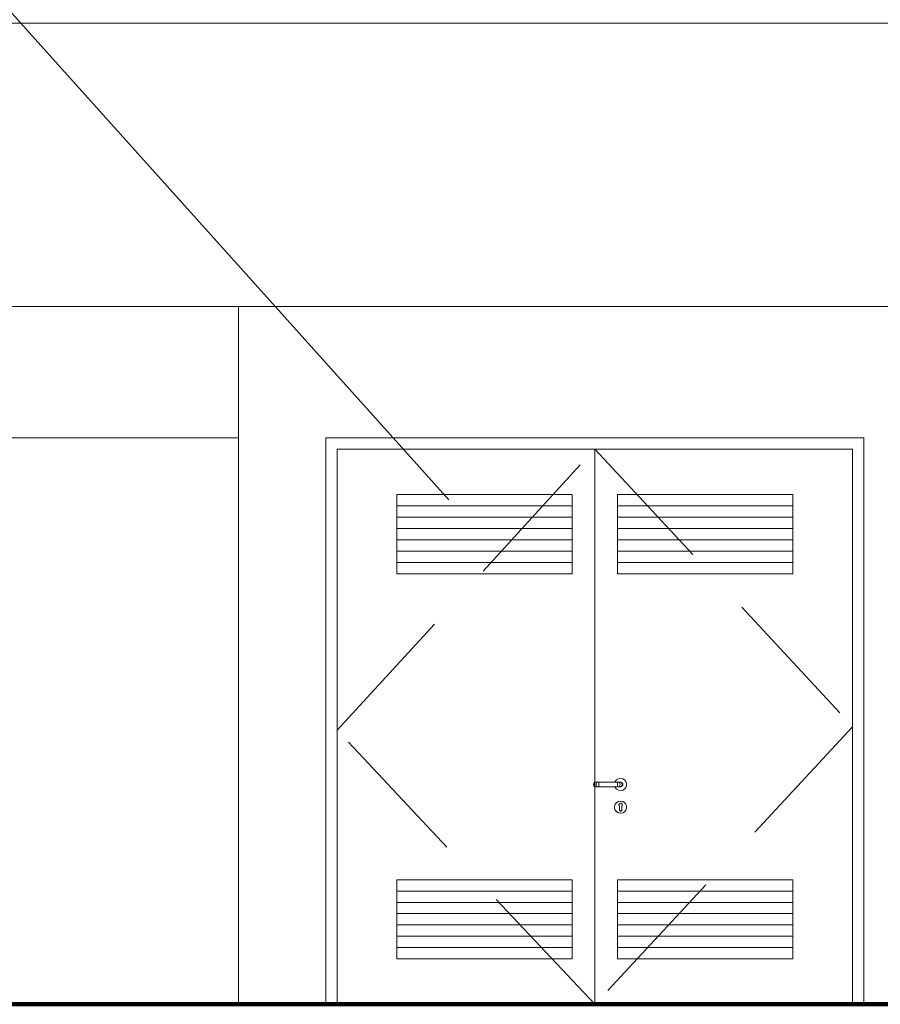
# Model space of a CAD drawing. Header units: millimetres. Extents: x 98865 to 469195, y -12752 to 43452.
# Tile 74 of 98: x 327093 to 330890, y -9900 to -5555. Entities that reach past the tile are written whole.
import ezdxf

# ---------------------------------------------------------------- set-up
doc = ezdxf.new("R2010")
doc.units = ezdxf.units.MM
doc.header["$LTSCALE"] = 0.05
doc.linetypes.add('DASHED', pattern=[19.05, 12.7, -6.35])
doc.layers.get('0').update_dxf_attribs({"lineweight": 0})
doc.layers.add('013 Door & Window', color=7, linetype='Continuous', lineweight=9)
doc.layers.add('CMP door mark', color=1, linetype='Continuous', lineweight=0)

msp = doc.modelspace()

# ---------------------------------------------------------------- linework, layer by layer
at = {"lineweight": 100}
msp.add_line((124014.4, -9899.9), (467117.4, -9899.9), dxfattribs=at)
msp.add_lwpolyline([(328986.2, -7674), (322149.4, -58.2), (318489, -58.2)])
at = {"color": 7, "lineweight": 0}
for points in [[(156447.9, -5570), (436414.4, -5570)], [(156447.9, -6820), (436364.4, -6820)]]:
    msp.add_lwpolyline(points, dxfattribs=at)
at = {"lineweight": 0}
for points in [[(328058.1, -9899.9), (328058.1, -6820)], [(328058.1, -7399.9), (326394.9, -7399.9)], [(328443.6, -9899.9), (328443.6, -7399.9)], [(330818.3, -9899.9), (330818.3, -7399.9)], [(329630.9, -7449.9), (329630.9, -9899.9)], [(354968.4, -9899.9), (299823.4, -9899.9)]]:
    msp.add_lwpolyline(points, dxfattribs=at)
for points in [[(328443.6, -7399.9), (330818.3, -7399.9), (330818.3, -9899.9), (328443.6, -9899.9)], [(328493.6, -7449.9), (330768.3, -7449.9), (330768.3, -9899.9), (328493.6, -9899.9)]]:
    msp.add_lwpolyline(points, close=True, dxfattribs=at)
at = {"layer": '013 Door & Window', "color": 8}
for p, q in [((329530.9, -7699.9, 9.7), (328757.1, -7699.9, 9.7)), ((329730.9, -7699.9, 9.7), (330504.8, -7699.9, 9.7)), ((329530.9, -7749.9, 9.7), (328757.1, -7749.9, 9.7)), ((329730.9, -7749.9, 9.7), (330504.8, -7749.9, 9.7)), ((329530.9, -7799.9, 9.7), (328757.1, -7799.9, 9.7)), ((329730.9, -7799.9, 9.7), (330504.8, -7799.9, 9.7)), ((329530.9, -7849.9, 9.7), (328757.1, -7849.9, 9.7)), ((329730.9, -7849.9, 9.7), (330504.8, -7849.9, 9.7)), ((329530.9, -7899.9, 9.7), (328757.1, -7899.9, 9.7)), ((329730.9, -7899.9, 9.7), (330504.8, -7899.9, 9.7)), ((329530.9, -7949.9, 9.7), (328757.1, -7949.9, 9.7)), ((329730.9, -7949.9, 9.7), (330504.8, -7949.9, 9.7)), ((329530.9, -9399.9, 9.7), (328757.1, -9399.9, 9.7)), ((329730.9, -9399.9, 9.7), (330504.8, -9399.9, 9.7)), ((329530.9, -9449.9, 9.7), (328757.1, -9449.9, 9.7)), ((329730.9, -9449.9, 9.7), (330504.8, -9449.9, 9.7)), ((329530.9, -9499.9, 9.7), (328757.1, -9499.9, 9.7)), ((329730.9, -9499.9, 9.7), (330504.8, -9499.9, 9.7)), ((329530.9, -9549.9, 9.7), (328757.1, -9549.9, 9.7)), ((329730.9, -9549.9, 9.7), (330504.8, -9549.9, 9.7)), ((329530.9, -9599.9, 9.7), (328757.1, -9599.9, 9.7)), ((329730.9, -9599.9, 9.7), (330504.8, -9599.9, 9.7)), ((329530.9, -9649.9, 9.7), (328757.1, -9649.9, 9.7)), ((329730.9, -9649.9, 9.7), (330504.8, -9649.9, 9.7))]:
    msp.add_line(p, q, dxfattribs=at)
at = {"layer": '013 Door & Window', "color": 7, "lineweight": 0}
for p, q in [((329735.2, -8904.5, 9.7), (329727.1, -8909.2, 9.7)), ((329744.5, -8902.9, 9.7), (329735.2, -8904.5, 9.7)), ((329753.7, -8904.5, 9.7), (329744.5, -8902.9, 9.7)), ((329761.8, -8909.2, 9.7), (329753.7, -8904.5, 9.7)), ((329625.1, -8926.5, 9.7), (329624.5, -8929.9, 9.7)), ((329624.5, -8929.9, 9.7), (329625.1, -8933.3, 9.7)), ((329626.8, -8923.5, 9.7), (329625.1, -8926.5, 9.7)), ((329625.1, -8933.3, 9.7), (329626.8, -8936.3, 9.7)), ((329629.5, -8921.2, 9.7), (329626.8, -8923.5, 9.7)), ((329626.8, -8936.3, 9.7), (329629.5, -8938.5, 9.7)), ((329627.5, -8929.9, 9.7), (329628, -8926.5, 9.7)), ((329628, -8926.5, 9.7), (329627.5, -8929.9, 9.7)), ((329628, -8933.3, 9.7), (329627.5, -8929.9, 9.7)), ((329627.5, -8929.9, 9.7), (329628, -8933.3, 9.7)), ((329628, -8926.5, 9.7), (329629.6, -8923.5, 9.7)), ((329629.6, -8923.5, 9.7), (329628, -8926.5, 9.7)), ((329629.6, -8936.3, 9.7), (329628, -8933.3, 9.7)), ((329628, -8933.3, 9.7), (329629.6, -8936.3, 9.7)), ((329632.7, -8920, 9.7), (329629.5, -8921.2, 9.7)), ((329629.5, -8938.5, 9.7), (329632.7, -8939.7, 9.7)), ((329629.6, -8923.5, 9.7), (329632, -8921.2, 9.7)), ((329632, -8921.2, 9.7), (329629.6, -8923.5, 9.7)), ((329632, -8938.5, 9.7), (329629.6, -8936.3, 9.7)), ((329629.6, -8936.3, 9.7), (329632, -8938.5, 9.7)), ((329632, -8921.2, 9.7), (329634.9, -8920, 9.7)), ((329634.9, -8920, 9.7), (329632, -8921.2, 9.7)), ((329634.9, -8939.7, 9.7), (329632, -8938.5, 9.7)), ((329632, -8938.5, 9.7), (329634.9, -8939.7, 9.7)), ((329634.9, -8920, 9.7), (329632.7, -8920, 9.7)), ((329632.7, -8939.7, 9.7), (329634.9, -8939.7, 9.7)), ((329641.1, -8920, 9.7), (329634.9, -8920, 9.7)), ((329634.9, -8939.7, 9.7), (329641.1, -8939.7, 9.7)), ((329636.8, -8929.9, 9.7), (329637.1, -8926.5, 9.7)), ((329637.1, -8926.5, 9.7), (329636.8, -8929.9, 9.7)), ((329637.1, -8933.3, 9.7), (329636.8, -8929.9, 9.7)), ((329636.8, -8929.9, 9.7), (329637.1, -8933.3, 9.7)), ((329637.1, -8926.5, 9.7), (329638, -8923.5, 9.7)), ((329638, -8923.5, 9.7), (329637.1, -8926.5, 9.7)), ((329638, -8936.3, 9.7), (329637.1, -8933.3, 9.7)), ((329637.1, -8933.3, 9.7), (329638, -8936.3, 9.7)), ((329638, -8923.5, 9.7), (329639.4, -8921.2, 9.7)), ((329639.4, -8921.2, 9.7), (329638, -8923.5, 9.7)), ((329639.4, -8938.5, 9.7), (329638, -8936.3, 9.7)), ((329638, -8936.3, 9.7), (329639.4, -8938.5, 9.7)), ((329639.4, -8921.2, 9.7), (329641.1, -8920, 9.7)), ((329641.1, -8920, 9.7), (329639.4, -8921.2, 9.7)), ((329641.1, -8939.7, 9.7), (329639.4, -8938.5, 9.7)), ((329639.4, -8938.5, 9.7), (329641.1, -8939.7, 9.7)), ((329649.2, -8920, 9.7), (329641.1, -8920, 9.7)), ((329641.1, -8939.7, 9.7), (329649.2, -8939.7, 9.7)), ((329648.1, -8929.9, 9.7), (329648.2, -8926.5, 9.7)), ((329648.2, -8926.5, 9.7), (329648.1, -8929.9, 9.7)), ((329648.2, -8933.3, 9.7), (329648.1, -8929.9, 9.7)), ((329648.1, -8929.9, 9.7), (329648.2, -8933.3, 9.7)), ((329648.2, -8926.5, 9.7), (329648.4, -8923.5, 9.7)), ((329648.4, -8923.5, 9.7), (329648.2, -8926.5, 9.7)), ((329648.4, -8936.3, 9.7), (329648.2, -8933.3, 9.7)), ((329648.2, -8933.3, 9.7), (329648.4, -8936.3, 9.7)), ((329648.4, -8923.5, 9.7), (329648.8, -8921.2, 9.7)), ((329648.8, -8921.2, 9.7), (329648.4, -8923.5, 9.7)), ((329648.8, -8938.5, 9.7), (329648.4, -8936.3, 9.7)), ((329648.4, -8936.3, 9.7), (329648.8, -8938.5, 9.7)), ((329648.8, -8921.2, 9.7), (329649.2, -8920, 9.7)), ((329649.2, -8920, 9.7), (329648.8, -8921.2, 9.7)), ((329649.2, -8939.7, 9.7), (329648.8, -8938.5, 9.7)), ((329648.8, -8938.5, 9.7), (329649.2, -8939.7, 9.7)), ((329729.7, -8920, 9.7), (329649.2, -8920, 9.7)), ((329649.2, -8939.7, 9.7), (329729.7, -8939.7, 9.7)), ((329721.1, -8916.4, 9.7), (329719.7, -8920, 9.7)), ((329719.7, -8920, 9.7), (329746.2, -8920, 9.7)), ((329746.2, -8939.7, 9.7), (329719.7, -8939.7, 9.7)), ((329719.7, -8939.7, 9.7), (329721.1, -8943.4, 9.7)), ((329727.1, -8909.2, 9.7), (329721.1, -8916.4, 9.7)), ((329721.1, -8943.4, 9.7), (329727.1, -8950.6, 9.7)), ((329737.9, -8920, 9.7), (329729.7, -8920, 9.7)), ((329729.7, -8920, 9.7), (329730.1, -8921.2, 9.7)), ((329730.1, -8921.2, 9.7), (329729.7, -8920, 9.7)), ((329730.1, -8938.5, 9.7), (329729.7, -8939.7, 9.7)), ((329729.7, -8939.7, 9.7), (329730.1, -8938.5, 9.7)), ((329729.7, -8939.7, 9.7), (329737.9, -8939.7, 9.7)), ((329730.1, -8921.2, 9.7), (329730.5, -8923.5, 9.7)), ((329730.5, -8923.5, 9.7), (329730.1, -8921.2, 9.7)), ((329730.5, -8936.3, 9.7), (329730.1, -8938.5, 9.7)), ((329730.1, -8938.5, 9.7), (329730.5, -8936.3, 9.7)), ((329730.5, -8923.5, 9.7), (329730.7, -8926.5, 9.7)), ((329730.7, -8926.5, 9.7), (329730.5, -8923.5, 9.7)), ((329730.7, -8933.3, 9.7), (329730.5, -8936.3, 9.7)), ((329730.5, -8936.3, 9.7), (329730.7, -8933.3, 9.7)), ((329730.7, -8926.5, 9.7), (329730.8, -8929.9, 9.7)), ((329730.8, -8929.9, 9.7), (329730.7, -8926.5, 9.7)), ((329730.8, -8929.9, 9.7), (329730.7, -8933.3, 9.7)), ((329730.7, -8933.3, 9.7), (329730.8, -8929.9, 9.7)), ((329744, -8920, 9.7), (329737.9, -8920, 9.7)), ((329737.9, -8920, 9.7), (329739.5, -8921.2, 9.7)), ((329739.5, -8921.2, 9.7), (329737.9, -8920, 9.7)), ((329739.5, -8938.5, 9.7), (329737.9, -8939.7, 9.7)), ((329737.9, -8939.7, 9.7), (329739.5, -8938.5, 9.7)), ((329737.9, -8939.7, 9.7), (329744, -8939.7, 9.7)), ((329739.5, -8921.2, 9.7), (329740.9, -8923.5, 9.7)), ((329740.9, -8923.5, 9.7), (329739.5, -8921.2, 9.7)), ((329740.9, -8936.3, 9.7), (329739.5, -8938.5, 9.7)), ((329739.5, -8938.5, 9.7), (329740.9, -8936.3, 9.7)), ((329740.9, -8923.5, 9.7), (329741.8, -8926.5, 9.7)), ((329741.8, -8926.5, 9.7), (329740.9, -8923.5, 9.7)), ((329741.8, -8933.3, 9.7), (329740.9, -8936.3, 9.7)), ((329740.9, -8936.3, 9.7), (329741.8, -8933.3, 9.7)), ((329741.8, -8926.5, 9.7), (329742.1, -8929.9, 9.7)), ((329742.1, -8929.9, 9.7), (329741.8, -8926.5, 9.7)), ((329742.1, -8929.9, 9.7), (329741.8, -8933.3, 9.7)), ((329741.8, -8933.3, 9.7), (329742.1, -8929.9, 9.7)), ((329746.2, -8920, 9.7), (329744, -8920, 9.7)), ((329744, -8920, 9.7), (329746.9, -8921.2, 9.7)), ((329746.9, -8921.2, 9.7), (329744, -8920, 9.7)), ((329746.9, -8938.5, 9.7), (329744, -8939.7, 9.7)), ((329744, -8939.7, 9.7), (329746.9, -8938.5, 9.7)), ((329744, -8939.7, 9.7), (329746.2, -8939.7, 9.7)), ((329746.2, -8920, 9.7), (329749.5, -8921.2, 9.7)), ((329749.5, -8921.2, 9.7), (329746.2, -8920, 9.7)), ((329749.5, -8938.5, 9.7), (329746.2, -8939.7, 9.7)), ((329746.2, -8939.7, 9.7), (329749.5, -8938.5, 9.7)), ((329746.9, -8921.2, 9.7), (329749.3, -8923.5, 9.7)), ((329749.3, -8923.5, 9.7), (329746.9, -8921.2, 9.7)), ((329749.3, -8936.3, 9.7), (329746.9, -8938.5, 9.7)), ((329746.9, -8938.5, 9.7), (329749.3, -8936.3, 9.7)), ((329749.3, -8923.5, 9.7), (329750.9, -8926.5, 9.7)), ((329750.9, -8926.5, 9.7), (329749.3, -8923.5, 9.7)), ((329750.9, -8933.3, 9.7), (329749.3, -8936.3, 9.7)), ((329749.3, -8936.3, 9.7), (329750.9, -8933.3, 9.7)), ((329749.5, -8921.2, 9.7), (329752.1, -8923.5, 9.7)), ((329752.1, -8923.5, 9.7), (329749.5, -8921.2, 9.7)), ((329752.1, -8936.3, 9.7), (329749.5, -8938.5, 9.7)), ((329749.5, -8938.5, 9.7), (329752.1, -8936.3, 9.7)), ((329750.9, -8926.5, 9.7), (329751.4, -8929.9, 9.7)), ((329751.4, -8929.9, 9.7), (329750.9, -8926.5, 9.7)), ((329751.4, -8929.9, 9.7), (329750.9, -8933.3, 9.7)), ((329750.9, -8933.3, 9.7), (329751.4, -8929.9, 9.7)), ((329752.1, -8923.5, 9.7), (329753.8, -8926.5, 9.7)), ((329753.8, -8926.5, 9.7), (329752.1, -8923.5, 9.7)), ((329753.8, -8933.3, 9.7), (329752.1, -8936.3, 9.7)), ((329752.1, -8936.3, 9.7), (329753.8, -8933.3, 9.7)), ((329753.8, -8926.5, 9.7), (329754.5, -8929.9, 9.7)), ((329754.5, -8929.9, 9.7), (329753.8, -8926.5, 9.7)), ((329754.5, -8929.9, 9.7), (329753.8, -8933.3, 9.7)), ((329753.8, -8933.3, 9.7), (329754.5, -8929.9, 9.7)), ((329767.8, -8916.4, 9.7), (329761.8, -8909.2, 9.7)), ((329761.8, -8950.6, 9.7), (329767.8, -8943.4, 9.7)), ((329771, -8925.2, 9.7), (329767.8, -8916.4, 9.7)), ((329767.8, -8943.4, 9.7), (329771, -8934.6, 9.7)), ((329771, -8934.6, 9.7), (329771, -8925.2, 9.7)), ((329727.1, -8950.6, 9.7), (329735.2, -8955.3, 9.7)), ((329735.2, -8955.3, 9.7), (329744.5, -8956.9, 9.7)), ((329744.5, -8956.9, 9.7), (329753.7, -8955.3, 9.7)), ((329753.7, -8955.3, 9.7), (329761.8, -8950.6, 9.7)), ((329721.1, -9016.4, 9.7), (329717.9, -9025.2, 9.7)), ((329718, -9025.2, 9.7), (329717.9, -9025.2, 9.7)), ((329717.9, -9025.2, 9.7), (329717.9, -9034.6, 9.7)), ((329717.9, -9025.2, 9.7), (329718, -9025.2, 9.7)), ((329718, -9034.6, 9.7), (329717.9, -9034.6, 9.7)), ((329717.9, -9034.6, 9.7), (329721.1, -9043.4, 9.7)), ((329717.9, -9034.6, 9.7), (329718, -9034.6, 9.7)), ((329718, -9025.2, 9.7), (329721.2, -9016.4, 9.7)), ((329721.2, -9016.4, 9.7), (329718, -9025.2, 9.7)), ((329718, -9034.6, 9.7), (329718, -9025.2, 9.7)), ((329718, -9025.2, 9.7), (329718, -9034.6, 9.7)), ((329721.2, -9043.3, 9.7), (329718, -9034.6, 9.7)), ((329718, -9034.6, 9.7), (329721.2, -9043.3, 9.7)), ((329727.1, -9009.2, 9.7), (329721.1, -9016.4, 9.7)), ((329721.2, -9016.4, 9.7), (329721.1, -9016.4, 9.7)), ((329721.1, -9016.4, 9.7), (329721.2, -9016.4, 9.7)), ((329721.2, -9016.4, 9.7), (329727.2, -9009.3, 9.7)), ((329727.2, -9009.3, 9.7), (329721.2, -9016.4, 9.7)), ((329735.2, -9004.5, 9.7), (329727.1, -9009.2, 9.7)), ((329727.2, -9009.3, 9.7), (329727.1, -9009.2, 9.7)), ((329727.1, -9009.2, 9.7), (329727.2, -9009.3, 9.7)), ((329727.2, -9009.3, 9.7), (329735.3, -9004.6, 9.7)), ((329735.3, -9004.6, 9.7), (329727.2, -9009.3, 9.7)), ((329744.5, -9002.9, 9.7), (329735.2, -9004.5, 9.7)), ((329735.2, -9004.5, 9.7), (329735.3, -9004.6, 9.7)), ((329735.3, -9004.6, 9.7), (329735.2, -9004.5, 9.7)), ((329735.3, -9004.6, 9.7), (329744.5, -9003, 9.7)), ((329744.5, -9003, 9.7), (329735.3, -9004.6, 9.7)), ((329737.1, -9018.5, 9.7), (329738, -9016.1, 9.7)), ((329738, -9016.1, 9.7), (329737.1, -9018.5, 9.7)), ((329737.1, -9021, 9.7), (329737.1, -9018.5, 9.7)), ((329737.1, -9018.5, 9.7), (329737.1, -9021, 9.7)), ((329737.1, -9021.1, 9.7), (329737.1, -9021, 9.7)), ((329737.1, -9021, 9.7), (329737.9, -9023.5, 9.7)), ((329737.9, -9023.5, 9.7), (329737.1, -9021.1, 9.7)), ((329739.5, -9025.5, 9.7), (329737.9, -9023.5, 9.7)), ((329737.9, -9023.5, 9.7), (329739.5, -9025.5, 9.7)), ((329739.7, -9014.2, 9.7), (329738, -9016.1, 9.7)), ((329738, -9016.1, 9.7), (329739, -9015, 9.7)), ((329739, -9015, 9.7), (329739.7, -9014.2, 9.7)), ((329739.5, -9027, 9.7), (329739.5, -9025.5, 9.7)), ((329739.5, -9025.5, 9.7), (329739.5, -9042.4, 9.7)), ((329739.5, -9029, 9.7), (329739.5, -9027, 9.7)), ((329739.5, -9030.8, 9.7), (329739.5, -9029, 9.7)), ((329739.5, -9032.8, 9.7), (329739.5, -9030.8, 9.7)), ((329739.5, -9035.8, 9.7), (329739.5, -9032.8, 9.7)), ((329739.5, -9042.4, 9.7), (329739.5, -9035.8, 9.7)), ((329739.7, -9014.2, 9.7), (329741.9, -9012.9, 9.7)), ((329741.9, -9012.9, 9.7), (329739.7, -9014.2, 9.7)), ((329741.9, -9012.9, 9.7), (329744.5, -9012.5, 9.7)), ((329744.5, -9012.5, 9.7), (329741.9, -9012.9, 9.7)), ((329744.5, -9003, 9.7), (329744.5, -9002.9, 9.7)), ((329744.5, -9002.9, 9.7), (329744.5, -9003, 9.7)), ((329753.7, -9004.5, 9.7), (329744.5, -9002.9, 9.7)), ((329753.7, -9004.6, 9.7), (329744.5, -9003, 9.7)), ((329744.5, -9003, 9.7), (329753.7, -9004.6, 9.7)), ((329744.5, -9012.5, 9.7), (329747, -9012.9, 9.7)), ((329747, -9012.9, 9.7), (329744.5, -9012.5, 9.7)), ((329747, -9012.9, 9.7), (329749.2, -9014.2, 9.7)), ((329749.2, -9014.2, 9.7), (329747, -9012.9, 9.7)), ((329749.2, -9014.2, 9.7), (329749.9, -9015, 9.7)), ((329749.9, -9015, 9.7), (329749.2, -9014.2, 9.7)), ((329751, -9023.5, 9.7), (329749.5, -9025.5, 9.7)), ((329749.5, -9025.5, 9.7), (329751, -9023.5, 9.7)), ((329749.5, -9025.5, 9.7), (329749.5, -9027, 9.7)), ((329749.5, -9042.4, 9.7), (329749.5, -9025.5, 9.7)), ((329749.5, -9027, 9.7), (329749.5, -9029, 9.7)), ((329749.5, -9029, 9.7), (329749.5, -9030.8, 9.7)), ((329749.5, -9030.8, 9.7), (329749.5, -9032.8, 9.7)), ((329749.5, -9032.8, 9.7), (329749.5, -9035.8, 9.7)), ((329749.5, -9035.8, 9.7), (329749.5, -9042.4, 9.7)), ((329749.9, -9015, 9.7), (329750.9, -9016.1, 9.7)), ((329750.9, -9016.1, 9.7), (329749.9, -9015, 9.7)), ((329750.9, -9016.1, 9.7), (329751.8, -9018.5, 9.7)), ((329751.8, -9018.5, 9.7), (329750.9, -9016.1, 9.7)), ((329751.8, -9021.1, 9.7), (329751, -9023.5, 9.7)), ((329751, -9023.5, 9.7), (329751.8, -9021.1, 9.7)), ((329751.8, -9018.5, 9.7), (329751.8, -9021, 9.7)), ((329751.8, -9021, 9.7), (329751.8, -9018.5, 9.7)), ((329751.8, -9021, 9.7), (329751.8, -9021.1, 9.7)), ((329751.8, -9021.1, 9.7), (329751.8, -9021, 9.7)), ((329753.7, -9004.5, 9.7), (329753.7, -9004.6, 9.7)), ((329761.8, -9009.2, 9.7), (329753.7, -9004.5, 9.7)), ((329753.7, -9004.6, 9.7), (329753.7, -9004.5, 9.7)), ((329753.7, -9004.6, 9.7), (329761.7, -9009.3, 9.7)), ((329761.7, -9009.3, 9.7), (329753.7, -9004.6, 9.7)), ((329761.8, -9009.2, 9.7), (329761.7, -9009.3, 9.7)), ((329761.7, -9009.3, 9.7), (329761.8, -9009.2, 9.7)), ((329761.7, -9009.3, 9.7), (329767.7, -9016.4, 9.7)), ((329767.7, -9016.4, 9.7), (329761.7, -9009.3, 9.7)), ((329767.8, -9016.4, 9.7), (329761.8, -9009.2, 9.7)), ((329767.8, -9016.4, 9.7), (329767.7, -9016.4, 9.7)), ((329767.7, -9016.4, 9.7), (329770.9, -9025.2, 9.7)), ((329767.7, -9016.4, 9.7), (329767.8, -9016.4, 9.7)), ((329770.9, -9025.2, 9.7), (329767.7, -9016.4, 9.7)), ((329770.9, -9034.6, 9.7), (329767.7, -9043.3, 9.7)), ((329767.7, -9043.3, 9.7), (329770.9, -9034.6, 9.7)), ((329771, -9025.2, 9.7), (329767.8, -9016.4, 9.7)), ((329767.8, -9043.4, 9.7), (329771, -9034.6, 9.7)), ((329770.9, -9025.2, 9.7), (329771, -9025.2, 9.7)), ((329771, -9025.2, 9.7), (329770.9, -9025.2, 9.7)), ((329770.9, -9025.2, 9.7), (329770.9, -9034.6, 9.7)), ((329770.9, -9034.6, 9.7), (329770.9, -9025.2, 9.7)), ((329770.9, -9034.6, 9.7), (329771, -9034.6, 9.7)), ((329771, -9034.6, 9.7), (329770.9, -9034.6, 9.7)), ((329771, -9034.6, 9.7), (329771, -9025.2, 9.7)), ((329721.1, -9043.4, 9.7), (329721.2, -9043.3, 9.7)), ((329721.2, -9043.3, 9.7), (329721.1, -9043.4, 9.7)), ((329721.1, -9043.4, 9.7), (329727.1, -9050.6, 9.7)), ((329721.2, -9043.3, 9.7), (329727.2, -9050.5, 9.7)), ((329727.2, -9050.5, 9.7), (329721.2, -9043.3, 9.7)), ((329727.2, -9050.5, 9.7), (329727.1, -9050.6, 9.7)), ((329727.1, -9050.6, 9.7), (329727.2, -9050.5, 9.7)), ((329727.1, -9050.6, 9.7), (329735.2, -9055.3, 9.7)), ((329727.2, -9050.5, 9.7), (329735.3, -9055.2, 9.7)), ((329735.3, -9055.2, 9.7), (329727.2, -9050.5, 9.7)), ((329735.3, -9055.2, 9.7), (329735.2, -9055.3, 9.7)), ((329735.2, -9055.3, 9.7), (329735.3, -9055.2, 9.7)), ((329735.2, -9055.3, 9.7), (329744.5, -9056.9, 9.7)), ((329744.5, -9056.8, 9.7), (329735.3, -9055.2, 9.7)), ((329735.3, -9055.2, 9.7), (329744.5, -9056.8, 9.7)), ((329739.6, -9043.2, 9.7), (329739.5, -9042.4, 9.7)), ((329739.5, -9042.4, 9.7), (329739.8, -9044.1, 9.7)), ((329739.8, -9044.1, 9.7), (329739.6, -9043.2, 9.7)), ((329740.6, -9045.6, 9.7), (329739.8, -9044.1, 9.7)), ((329739.8, -9044.1, 9.7), (329740.6, -9045.6, 9.7)), ((329742, -9046.7, 9.7), (329740.6, -9045.6, 9.7)), ((329740.6, -9045.6, 9.7), (329742, -9046.7, 9.7)), ((329743.6, -9047.3, 9.7), (329742, -9046.7, 9.7)), ((329742, -9046.7, 9.7), (329743.6, -9047.3, 9.7)), ((329744.5, -9047.3, 9.7), (329743.6, -9047.3, 9.7)), ((329743.6, -9047.3, 9.7), (329745.3, -9047.3, 9.7)), ((329745.3, -9047.3, 9.7), (329744.5, -9047.3, 9.7)), ((329753.7, -9055.2, 9.7), (329744.5, -9056.8, 9.7)), ((329744.5, -9056.8, 9.7), (329753.7, -9055.2, 9.7)), ((329744.5, -9056.9, 9.7), (329753.7, -9055.3, 9.7)), ((329744.5, -9056.8, 9.7), (329744.5, -9056.9, 9.7)), ((329744.5, -9056.9, 9.7), (329744.5, -9056.8, 9.7)), ((329747, -9046.7, 9.7), (329745.3, -9047.3, 9.7)), ((329745.3, -9047.3, 9.7), (329747, -9046.7, 9.7)), ((329748.3, -9045.6, 9.7), (329747, -9046.7, 9.7)), ((329747, -9046.7, 9.7), (329748.3, -9045.6, 9.7)), ((329749.1, -9044.1, 9.7), (329748.3, -9045.6, 9.7)), ((329748.3, -9045.6, 9.7), (329749.1, -9044.1, 9.7)), ((329749.1, -9044.1, 9.7), (329749.5, -9042.4, 9.7)), ((329749.3, -9043.2, 9.7), (329749.1, -9044.1, 9.7)), ((329749.5, -9042.4, 9.7), (329749.3, -9043.2, 9.7)), ((329761.7, -9050.5, 9.7), (329753.7, -9055.2, 9.7)), ((329753.7, -9055.2, 9.7), (329761.7, -9050.5, 9.7)), ((329753.7, -9055.3, 9.7), (329761.8, -9050.6, 9.7)), ((329753.7, -9055.2, 9.7), (329753.7, -9055.3, 9.7)), ((329753.7, -9055.3, 9.7), (329753.7, -9055.2, 9.7)), ((329767.7, -9043.3, 9.7), (329761.7, -9050.5, 9.7)), ((329761.7, -9050.5, 9.7), (329767.7, -9043.3, 9.7)), ((329761.7, -9050.5, 9.7), (329761.8, -9050.6, 9.7)), ((329761.8, -9050.6, 9.7), (329761.7, -9050.5, 9.7)), ((329761.8, -9050.6, 9.7), (329767.8, -9043.4, 9.7)), ((329767.7, -9043.3, 9.7), (329767.8, -9043.4, 9.7)), ((329767.8, -9043.4, 9.7), (329767.7, -9043.3, 9.7))]:
    msp.add_line(p, q, dxfattribs=at)
at = {"layer": '013 Door & Window', "color": 7, "linetype": 'Continuous', "lineweight": 0}
for p, q in [((329727.1, -8909.2, 9.7), (329735.2, -8904.5, 9.7)), ((329735.2, -8904.5, 9.7), (329744.5, -8902.9, 9.7)), ((329744.5, -8902.9, 9.7), (329753.7, -8904.5, 9.7)), ((329753.7, -8904.5, 9.7), (329761.8, -8909.2, 9.7)), ((329625.1, -8926.5, 9.7), (329624.5, -8929.9, 9.7)), ((329624.5, -8929.9, 9.7), (329625.1, -8933.3, 9.7)), ((329626.8, -8923.5, 9.7), (329625.1, -8926.5, 9.7)), ((329625.1, -8933.3, 9.7), (329626.8, -8936.3, 9.7)), ((329629.5, -8921.2, 9.7), (329626.8, -8923.5, 9.7)), ((329626.8, -8936.3, 9.7), (329629.5, -8938.5, 9.7)), ((329628, -8926.5, 9.7), (329627.5, -8929.9, 9.7)), ((329627.5, -8929.9, 9.7), (329628, -8933.3, 9.7)), ((329629.6, -8923.5, 9.7), (329628, -8926.5, 9.7)), ((329628, -8933.3, 9.7), (329629.6, -8936.3, 9.7)), ((329632.7, -8920, 9.7), (329629.5, -8921.2, 9.7)), ((329629.5, -8938.5, 9.7), (329632.7, -8939.7, 9.7)), ((329632, -8921.2, 9.7), (329629.6, -8923.5, 9.7)), ((329629.6, -8936.3, 9.7), (329632, -8938.5, 9.7)), ((329634.9, -8920, 9.7), (329632.7, -8920, 9.7)), ((329634.9, -8939.7, 9.7), (329632.7, -8939.7, 9.7)), ((329641.1, -8920, 9.7), (329634.9, -8920, 9.7)), ((329641.1, -8939.7, 9.7), (329634.9, -8939.7, 9.7)), ((329637.1, -8926.5, 9.7), (329636.8, -8929.9, 9.7)), ((329636.8, -8929.9, 9.7), (329637.1, -8933.3, 9.7)), ((329638, -8923.5, 9.7), (329637.1, -8926.5, 9.7)), ((329637.1, -8933.3, 9.7), (329638, -8936.3, 9.7)), ((329639.4, -8921.2, 9.7), (329638, -8923.5, 9.7)), ((329638, -8936.3, 9.7), (329639.4, -8938.5, 9.7)), ((329649.2, -8920, 9.7), (329641.1, -8920, 9.7)), ((329649.2, -8939.7, 9.7), (329641.1, -8939.7, 9.7)), ((329729.7, -8920, 9.7), (329649.2, -8920, 9.7)), ((329729.7, -8939.7, 9.7), (329649.2, -8939.7, 9.7)), ((329719.7, -8920, 9.7), (329721.1, -8916.4, 9.7)), ((329721.1, -8943.4, 9.7), (329719.7, -8939.7, 9.7)), ((329721.1, -8916.4, 9.7), (329727.1, -8909.2, 9.7)), ((329727.1, -8950.6, 9.7), (329721.1, -8943.4, 9.7)), ((329737.9, -8920, 9.7), (329729.7, -8920, 9.7)), ((329737.9, -8939.7, 9.7), (329729.7, -8939.7, 9.7)), ((329744, -8920, 9.7), (329737.9, -8920, 9.7)), ((329744, -8939.7, 9.7), (329737.9, -8939.7, 9.7)), ((329739.5, -8921.2, 9.7), (329740.9, -8923.5, 9.7)), ((329740.9, -8936.3, 9.7), (329739.5, -8938.5, 9.7)), ((329740.9, -8923.5, 9.7), (329741.8, -8926.5, 9.7)), ((329741.8, -8933.3, 9.7), (329740.9, -8936.3, 9.7)), ((329741.8, -8926.5, 9.7), (329742.1, -8929.9, 9.7)), ((329742.1, -8929.9, 9.7), (329741.8, -8933.3, 9.7)), ((329746.2, -8920, 9.7), (329744, -8920, 9.7)), ((329746.2, -8939.7, 9.7), (329744, -8939.7, 9.7)), ((329746.2, -8920, 9.7), (329749.5, -8921.2, 9.7)), ((329749.5, -8938.5, 9.7), (329746.2, -8939.7, 9.7)), ((329746.9, -8921.2, 9.7), (329749.3, -8923.5, 9.7)), ((329749.3, -8936.3, 9.7), (329746.9, -8938.5, 9.7)), ((329749.3, -8923.5, 9.7), (329750.9, -8926.5, 9.7)), ((329750.9, -8933.3, 9.7), (329749.3, -8936.3, 9.7)), ((329749.5, -8921.2, 9.7), (329752.1, -8923.5, 9.7)), ((329752.1, -8936.3, 9.7), (329749.5, -8938.5, 9.7)), ((329750.9, -8926.5, 9.7), (329751.4, -8929.9, 9.7)), ((329751.4, -8929.9, 9.7), (329750.9, -8933.3, 9.7)), ((329752.1, -8923.5, 9.7), (329753.8, -8926.5, 9.7)), ((329753.8, -8933.3, 9.7), (329752.1, -8936.3, 9.7)), ((329753.8, -8926.5, 9.7), (329754.5, -8929.9, 9.7)), ((329754.5, -8929.9, 9.7), (329753.8, -8933.3, 9.7)), ((329761.8, -8909.2, 9.7), (329767.8, -8916.4, 9.7)), ((329767.8, -8943.4, 9.7), (329761.8, -8950.6, 9.7)), ((329767.8, -8916.4, 9.7), (329771, -8925.2, 9.7)), ((329771, -8934.6, 9.7), (329767.8, -8943.4, 9.7)), ((329771, -8925.2, 9.7), (329771, -8934.6, 9.7)), ((329735.2, -8955.3, 9.7), (329727.1, -8950.6, 9.7)), ((329744.5, -8956.9, 9.7), (329735.2, -8955.3, 9.7)), ((329753.7, -8955.3, 9.7), (329744.5, -8956.9, 9.7)), ((329761.8, -8950.6, 9.7), (329753.7, -8955.3, 9.7)), ((329717.9, -9025.2, 9.7), (329721.1, -9016.4, 9.7)), ((329717.9, -9034.6, 9.7), (329717.9, -9025.2, 9.7)), ((329721.1, -9043.4, 9.7), (329717.9, -9034.6, 9.7)), ((329721.1, -9016.4, 9.7), (329727.1, -9009.2, 9.7)), ((329727.1, -9009.2, 9.7), (329735.2, -9004.5, 9.7)), ((329735.2, -9004.5, 9.7), (329744.5, -9002.9, 9.7)), ((329738, -9016.1, 9.7), (329737.1, -9018.5, 9.7)), ((329737.1, -9018.5, 9.7), (329737.1, -9021, 9.7)), ((329737.1, -9021, 9.7), (329737.1, -9021.1, 9.7)), ((329737.9, -9023.5, 9.7), (329737.1, -9021.1, 9.7)), ((329739, -9015, 9.7), (329738, -9016.1, 9.7)), ((329739.7, -9014.2, 9.7), (329739, -9015, 9.7)), ((329739.5, -9027, 9.7), (329739.5, -9025.5, 9.7)), ((329739.5, -9027, 9.7), (329739.5, -9029, 9.7)), ((329739.5, -9029, 9.7), (329739.5, -9030.8, 9.7)), ((329739.5, -9030.8, 9.7), (329739.5, -9032.8, 9.7)), ((329739.5, -9032.8, 9.7), (329739.5, -9035.8, 9.7)), ((329739.5, -9035.8, 9.7), (329739.5, -9042.4, 9.7)), ((329741.9, -9012.9, 9.7), (329739.7, -9014.2, 9.7)), ((329744.5, -9012.5, 9.7), (329741.9, -9012.9, 9.7)), ((329744.5, -9002.9, 9.7), (329753.7, -9004.5, 9.7)), ((329747, -9012.9, 9.7), (329744.5, -9012.5, 9.7)), ((329749.2, -9014.2, 9.7), (329747, -9012.9, 9.7)), ((329749.9, -9015, 9.7), (329749.2, -9014.2, 9.7)), ((329749.5, -9025.5, 9.7), (329751, -9023.5, 9.7)), ((329749.5, -9025.5, 9.7), (329749.5, -9027, 9.7)), ((329749.5, -9027, 9.7), (329749.5, -9029, 9.7)), ((329749.5, -9029, 9.7), (329749.5, -9030.8, 9.7)), ((329749.5, -9030.8, 9.7), (329749.5, -9032.8, 9.7)), ((329749.5, -9032.8, 9.7), (329749.5, -9035.8, 9.7)), ((329749.5, -9035.8, 9.7), (329749.5, -9042.4, 9.7)), ((329750.9, -9016.1, 9.7), (329749.9, -9015, 9.7)), ((329751.8, -9018.5, 9.7), (329750.9, -9016.1, 9.7)), ((329751, -9023.5, 9.7), (329751.8, -9021.1, 9.7)), ((329751.8, -9021, 9.7), (329751.8, -9018.5, 9.7)), ((329751.8, -9021, 9.7), (329751.8, -9021.1, 9.7)), ((329753.7, -9004.5, 9.7), (329761.8, -9009.2, 9.7)), ((329761.8, -9009.2, 9.7), (329767.8, -9016.4, 9.7)), ((329767.8, -9016.4, 9.7), (329771, -9025.2, 9.7)), ((329771, -9034.6, 9.7), (329767.8, -9043.4, 9.7)), ((329771, -9025.2, 9.7), (329771, -9034.6, 9.7)), ((329727.1, -9050.6, 9.7), (329721.1, -9043.4, 9.7)), ((329735.2, -9055.3, 9.7), (329727.1, -9050.6, 9.7)), ((329744.5, -9056.9, 9.7), (329735.2, -9055.3, 9.7)), ((329739.6, -9043.2, 9.7), (329739.5, -9042.4, 9.7)), ((329739.6, -9043.2, 9.7), (329739.8, -9044.1, 9.7)), ((329740.6, -9045.6, 9.7), (329739.8, -9044.1, 9.7)), ((329742, -9046.7, 9.7), (329740.6, -9045.6, 9.7)), ((329743.6, -9047.3, 9.7), (329742, -9046.7, 9.7)), ((329744.5, -9047.3, 9.7), (329743.6, -9047.3, 9.7)), ((329744.5, -9047.3, 9.7), (329745.3, -9047.3, 9.7)), ((329753.7, -9055.3, 9.7), (329744.5, -9056.9, 9.7)), ((329747, -9046.7, 9.7), (329745.3, -9047.3, 9.7)), ((329748.3, -9045.6, 9.7), (329747, -9046.7, 9.7)), ((329749.1, -9044.1, 9.7), (329748.3, -9045.6, 9.7)), ((329749.3, -9043.2, 9.7), (329749.1, -9044.1, 9.7)), ((329749.3, -9043.2, 9.7), (329749.5, -9042.4, 9.7)), ((329761.8, -9050.6, 9.7), (329753.7, -9055.3, 9.7)), ((329767.8, -9043.4, 9.7), (329761.8, -9050.6, 9.7))]:
    msp.add_line(p, q, dxfattribs=at)
at = {"layer": '013 Door & Window', "color": 8, "elevation": 9.7}
for points in [[(328757.1, -7649.9), (329530.9, -7649.9), (329530.9, -7999.9), (328757.1, -7999.9)], [(330504.8, -7649.9), (329730.9, -7649.9), (329730.9, -7999.9), (330504.8, -7999.9)], [(328757.1, -9349.9), (329530.9, -9349.9), (329530.9, -9699.9), (328757.1, -9699.9)], [(330504.8, -9349.9), (329730.9, -9349.9), (329730.9, -9699.9), (330504.8, -9699.9)]]:
    msp.add_lwpolyline(points, close=True, dxfattribs=at)
at = {"layer": 'CMP door mark', "color": 8, "linetype": 'DASHED', "ltscale": 1000, "elevation": 9.7}
msp.add_lwpolyline([(329630.9, -7449.9), (330768.3, -8674.9), (329630.9, -9899.9), (328493.6, -8689.9)], close=True, dxfattribs=at)

doc.saveas('drawing.dxf')
